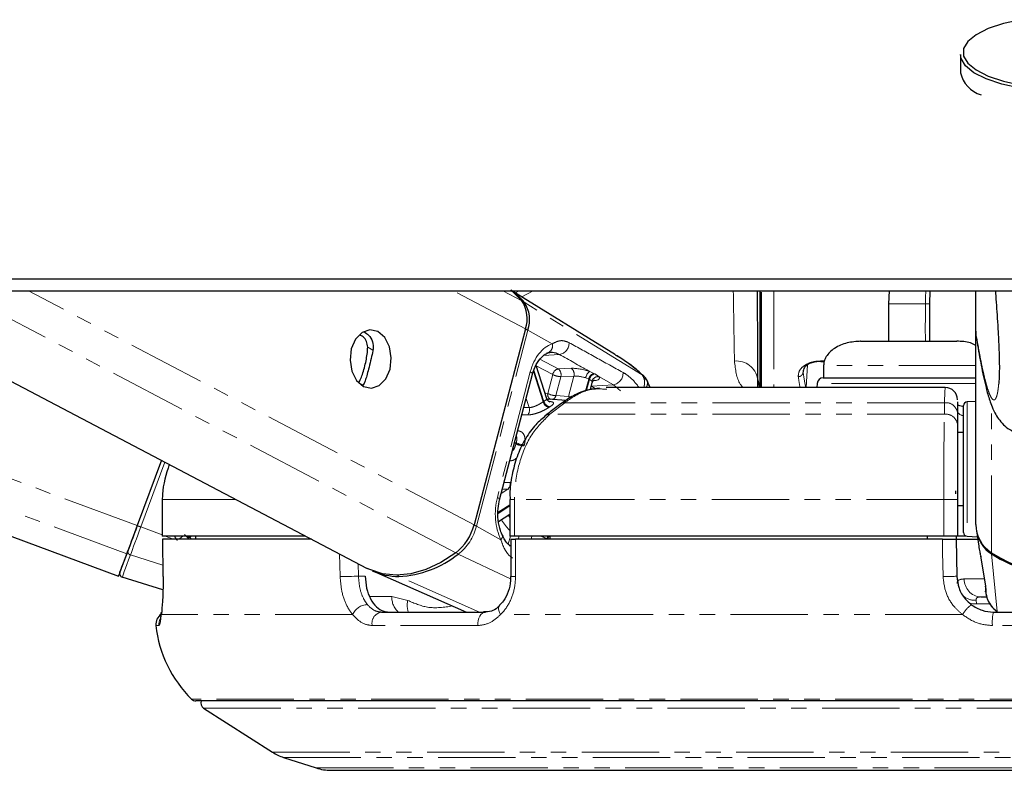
# Paper-space layout 'Wall Base Bracket' of a CAD drawing. Header units: millimetres. Extents: x 245 to 9339, y 492 to 8064.
# Tile 52 of 57: x 7253 to 7333, y 2799 to 2861. Entities that reach past the tile are written whole.
import ezdxf

# ---------------------------------------------------------------- set-up
doc = ezdxf.new("R2010")
doc.units = ezdxf.units.MM
doc.linetypes.add('PHANTOM', pattern=[12.7, 6.35, -1.27, 1.27, -1.27, 1.27, -1.27])

psp = doc.layouts.new('Wall Base Bracket')

# ---------------------------------------------------------------- linework, layer by layer
at = {"color": 7, "linetype": 'Continuous', "lineweight": 25}
for p, q in [((7329.816, 2858.13), (7329.816, 2856.631)), ((7197.425, 2838.729), (7260.658, 2815.291)), ((7237.684, 2838.729), (7281.092, 2815.923)), ((7301.469, 2833.477), (7292.974, 2838.729)), ((7313.316, 2838.71), (7313.316, 2830.78)), ((7313.466, 2830.78), (7313.466, 2838.609)), ((7323.939, 2838.729), (7323.902, 2837.657)), ((7327.301, 2837.657), (7327.323, 2838.729)), ((7331.066, 2835.409), (7331.066, 2838.729)), ((7323.902, 2837.657), (7323.902, 2834.581)), ((7327.301, 2834.581), (7327.301, 2837.657)), ((7294.085, 2835.598), (7289.865, 2819.499)), ((7331.066, 2835.409), (7331.066, 2835.406)), ((7331.066, 2819.519), (7331.066, 2835.406)), ((7318.342, 2832.908), (7318.613, 2832.908)), ((7295.833, 2829.857), (7294.948, 2832.584)), ((7318.566, 2832.581), (7318.566, 2831.581)), ((7291.956, 2821.563), (7294.66, 2831.874)), ((7299.414, 2830.615), (7299.564, 2831.185)), ((7313.145, 2831.492), (7313.309, 2830.78)), ((7313.145, 2831.492), (7313.148, 2830.78)), ((7318.54, 2831.581), (7325.566, 2831.581)), ((7325.566, 2831.581), (7331.082, 2831.581)), ((7280.841, 2831.104), (7280.735, 2830.976)), ((7328.548, 2830.78), (7300.719, 2830.78)), ((7318.041, 2831.107), (7318.024, 2830.78)), ((7297.414, 2829.712), (7295.965, 2829.818)), ((7329.566, 2829.593), (7329.566, 2828.654)), ((7331.066, 2829.634), (7330.35, 2829.596)), ((7330.066, 2825.9), (7330.066, 2829.297)), ((7329.566, 2828.654), (7329.566, 2827.705)), ((7330.066, 2827.081), (7329.566, 2827.081)), ((7330.066, 2818.866), (7330.066, 2825.9)), ((7264.182, 2824.807), (7262.192, 2819.437)), ((7264.182, 2824.807), (7262.192, 2819.437)), ((7329.392, 2822.285), (7329.396, 2822.039)), ((7264.244, 2821.581), (7264.244, 2818.581)), ((7264.244, 2821.581), (7264.254, 2821.581)), ((7292.791, 2821.581), (7292.791, 2818.581)), ((7329.566, 2821.581), (7329.566, 2818.581)), ((7329.566, 2821.081), (7330.066, 2821.081)), ((7291.865, 2819.786), (7292.791, 2820.386)), ((7264.254, 2818.581), (7264.244, 2818.581)), ((7276.013, 2818.581), (7264.254, 2818.581)), ((7264.262, 2818.331), (7264.308, 2815.246)), ((7276.508, 2818.331), (7264.268, 2818.331)), ((7264.274, 2818.331), (7264.268, 2818.331)), ((7266.984, 2818.581), (7266.988, 2818.331)), ((7293.186, 2818.581), (7292.791, 2818.581)), ((7292.877, 2818.331), (7292.872, 2815.263)), ((7328.431, 2818.581), (7293.186, 2818.581)), ((7328.324, 2818.331), (7293.271, 2818.331)), ((7296.081, 2818.581), (7296.084, 2818.331)), ((7327.066, 2818.581), (7327.066, 2818.331)), ((7329.566, 2818.581), (7328.431, 2818.581)), ((7329.457, 2818.581), (7329.461, 2818.331)), ((7329.461, 2818.331), (7329.514, 2815.279)), ((7329.461, 2818.331), (7331.216, 2818.331)), ((7330.271, 2818.581), (7329.566, 2818.581)), ((7330.35, 2818.566), (7331.187, 2818.523)), ((7331.112, 2819.015), (7331.305, 2817.747)), ((7331.464, 2816.916), (7331.564, 2816.308)), ((7331.564, 2816.308), (7331.869, 2814.454)), ((7264.305, 2814.152), (7260.96, 2815.197)), ((7264.315, 2815.244), (7264.306, 2815.246)), ((7281.609, 2815.683), (7289.241, 2812.331)), ((7292.87, 2815.263), (7292.871, 2815.264)), ((7331.47, 2813.581), (7331.969, 2813.581)), ((7282.249, 2812.331), (7290.808, 2812.331)), ((7332.514, 2812.331), (7344.618, 2812.331)), ((7338.566, 2805.031), (7267.012, 2805.031)), ((7267.644, 2804.442), (7273.298, 2800.827)), ((7274.217, 2800.392), (7276.879, 2799.527)), ((7278.116, 2799.331), (7338.566, 2799.331))]:
    psp.add_line(p, q, dxfattribs=at)
at = {"color": 8, "linetype": 'PHANTOM', "lineweight": 18}
for p, q in [((7261.336, 2817.127), (7203.057, 2838.729)), ((7262.192, 2819.437), (7210.145, 2838.729)), ((7288.35, 2817.19), (7247.354, 2838.729)), ((7289.865, 2819.499), (7253.263, 2838.729)), ((7294.085, 2835.598), (7288.127, 2838.729)), ((7293.781, 2837.905), (7292.214, 2838.729)), ((7293.258, 2838.553), (7293.564, 2838.729)), ((7294.704, 2838.729), (7293.778, 2838.232)), ((7314.466, 2838.638), (7314.466, 2830.78)), ((7303.672, 2831.815), (7293.981, 2837.782)), ((7323.901, 2837.657), (7326.927, 2837.657)), ((7326.927, 2837.657), (7327.301, 2837.657)), ((7290.062, 2819.389), (7294.283, 2835.488)), ((7296.282, 2834.376), (7294.283, 2835.488)), ((7281.557, 2833.855), (7281.124, 2834.083)), ((7296.776, 2832.312), (7295.27, 2833.103)), ((7296.874, 2833.494), (7295.56, 2833.403)), ((7318.342, 2832.96), (7318.624, 2832.96)), ((7318.342, 2832.908), (7318.342, 2832.96)), ((7294.479, 2832.063), (7291.775, 2821.752)), ((7295.533, 2829.607), (7294.728, 2832.087)), ((7294.764, 2832.197), (7295.592, 2829.645)), ((7294.956, 2832.558), (7296.318, 2831.843)), ((7297.85, 2832.357), (7296.776, 2832.312)), ((7299.701, 2831.937), (7299.354, 2832.098)), ((7317.142, 2830.78), (7317.237, 2832.64)), ((7296.318, 2831.843), (7295.91, 2830.286)), ((7296.576, 2830.112), (7296.984, 2831.67)), ((7296.984, 2831.67), (7298.058, 2831.715)), ((7298.058, 2831.715), (7297.617, 2830.033)), ((7299.019, 2830.495), (7299.275, 2831.472)), ((7299.031, 2831.57), (7299.275, 2831.472)), ((7299.336, 2831.44), (7299.096, 2830.525)), ((7299.654, 2831.34), (7299.765, 2831.351)), ((7300.103, 2831.677), (7301.301, 2831.002)), ((7303.657, 2831.828), (7303.672, 2831.815)), ((7280.735, 2830.976), (7280.397, 2831.153)), ((7299.482, 2830.875), (7299.505, 2830.878)), ((7299.505, 2830.878), (7299.486, 2830.888)), ((7301.301, 2831.002), (7299.505, 2830.878)), ((7301.301, 2831.002), (7301.876, 2830.515)), ((7325.566, 2831.107), (7318.041, 2831.107)), ((7331.082, 2831.107), (7325.566, 2831.107)), ((7294.139, 2829.889), (7294.382, 2829.14)), ((7297.617, 2830.033), (7296.576, 2830.112)), ((7330.35, 2829.596), (7330.35, 2826.004)), ((7294.382, 2829.14), (7293.945, 2829.149)), ((7297.303, 2829.529), (7296.078, 2828.58)), ((7328.495, 2829.529), (7297.303, 2829.529)), ((7328.497, 2828.58), (7328.495, 2829.529)), ((7332.351, 2817.212), (7332.351, 2829.32)), ((7328.497, 2828.58), (7296.078, 2828.58)), ((7293.3, 2826.152), (7293.176, 2826.217)), ((7293.199, 2826.303), (7293.322, 2826.238)), ((7330.35, 2826.004), (7330.35, 2818.566)), ((7262.488, 2819.327), (7264.464, 2824.659)), ((7292.619, 2822.416), (7292.09, 2822.073)), ((7292.184, 2822.433), (7292.619, 2822.416)), ((7292.818, 2822.966), (7292.329, 2822.983)), ((7270.322, 2821.581), (7264.254, 2821.581)), ((7264.254, 2821.581), (7264.254, 2818.581)), ((7292.791, 2821.581), (7293.186, 2821.581)), ((7328.431, 2821.581), (7293.186, 2821.581)), ((7293.186, 2821.581), (7293.186, 2818.581)), ((7329.566, 2821.581), (7328.431, 2821.581)), ((7328.431, 2818.581), (7328.431, 2821.581)), ((7291.834, 2820.528), (7292.791, 2821.148)), ((7292.791, 2821.047), (7291.835, 2820.427)), ((7264.244, 2818.676), (7262.488, 2819.327)), ((7292.061, 2818.277), (7290.062, 2819.389)), ((7265.175, 2818.331), (7264.5, 2818.581)), ((7266.47, 2818.331), (7266.086, 2818.704)), ((7266.308, 2818.581), (7266.375, 2818.491)), ((7292.841, 2818.581), (7292.668, 2817.92)), ((7293.487, 2818.331), (7293.553, 2818.581)), ((7294.615, 2818.581), (7294.549, 2818.331)), ((7295.83, 2818.331), (7295.834, 2818.345)), ((7264.294, 2816.173), (7261.637, 2817.03)), ((7278.859, 2815.244), (7278.816, 2817.119)), ((7292.851, 2815.065), (7288.556, 2817.093)), ((7332.821, 2812.38), (7332.361, 2817.114)), ((7280.339, 2816.319), (7280.363, 2815.279)), ((7280.363, 2815.279), (7280.912, 2815.279)), ((7290.311, 2812.331), (7283.69, 2815.262)), ((7330.12, 2815.055), (7331.748, 2815.055)), ((7281.293, 2813.605), (7283.104, 2813.605)), ((7283.104, 2813.605), (7284.419, 2813.287)), ((7331.097, 2813.302), (7331.132, 2813.006)), ((7332.211, 2813.006), (7331.132, 2813.006)), ((7279.885, 2812.131), (7264.168, 2812.131)), ((7329.976, 2812.131), (7292.032, 2812.131)), ((7263.983, 2811.223), (7263.731, 2811.223)), ((7290.165, 2811.223), (7281.491, 2811.223)), ((7344.699, 2811.223), (7332.432, 2811.223)), ((7338.566, 2805.175), (7266.662, 2805.175)), ((7267.644, 2804.442), (7338.566, 2804.442)), ((7273.298, 2800.827), (7338.566, 2800.827)), ((7274.217, 2800.392), (7338.566, 2800.392)), ((7276.879, 2799.527), (7338.566, 2799.527))]:
    psp.add_line(p, q, dxfattribs=at)
at = {"color": 7, "linetype": 'Continuous', "lineweight": 25, "flags": 128}
for points in [[(7334.8, 2861.001), (7333.332, 2860.681), (7332.078, 2860.264), (7331.09, 2859.768), (7330.408, 2859.212), (7330.06, 2858.62), (7330.06, 2858.015), (7330.408, 2857.423), (7331.09, 2856.867), (7332.078, 2856.371), (7333.332, 2855.954), (7334.8, 2855.634)], [(7347.258, 2858.48), (7347.316, 2858.13), (7347.137, 2857.514), (7346.607, 2856.924), (7345.747, 2856.383), (7344.594, 2855.913), (7343.194, 2855.534), (7341.605, 2855.262), (7339.891, 2855.107), (7338.122, 2855.075), (7336.372, 2855.169), (7334.712, 2855.384), (7333.21, 2855.711), (7331.927, 2856.138), (7330.915, 2856.646), (7330.217, 2857.214), (7329.861, 2857.821), (7329.816, 2858.13)], [(7251.768, 2839.706), (7255.648, 2839.706), (7259.527, 2839.706), (7267.286, 2839.706), (7271.165, 2839.706), (7278.924, 2839.706), (7282.803, 2839.706), (7290.562, 2839.706), (7294.442, 2839.706), (7302.2, 2839.706), (7306.08, 2839.706), (7309.959, 2839.706), (7317.718, 2839.706), (7321.597, 2839.706), (7328.686, 2839.706), (7335.775, 2839.706)], [(7249.257, 2838.729), (7257.015, 2838.729), (7260.895, 2838.729), (7268.654, 2838.729), (7272.533, 2838.729), (7276.412, 2838.729), (7284.171, 2838.729), (7288.05, 2838.729), (7295.809, 2838.729), (7299.689, 2838.729), (7307.447, 2838.729), (7311.327, 2838.729), (7319.085, 2838.729), (7322.965, 2838.729), (7326.844, 2838.729), (7332.705, 2838.729), (7338.566, 2838.729)], [(7292.858, 2838.783), (7292.981, 2838.69), (7293.781, 2837.905)], [(7281.956, 2835.372), (7281.303, 2835.52), (7280.658, 2835.304), (7280.122, 2834.755), (7279.775, 2833.958), (7279.671, 2833.034), (7279.824, 2832.122), (7280.213, 2831.364), (7280.777, 2830.872), (7281.431, 2830.724), (7282.075, 2830.94), (7282.611, 2831.489), (7282.958, 2832.286), (7283.062, 2833.211), (7282.909, 2834.122), (7282.52, 2834.881), (7281.956, 2835.372)], [(7295.879, 2829.823), (7295.906, 2829.821), (7295.965, 2829.818)], [(7262.192, 2819.437), (7262.067, 2819.099), (7261.943, 2818.767), (7261.824, 2818.443), (7261.709, 2818.134), (7261.602, 2817.844), (7261.503, 2817.577), (7261.414, 2817.337), (7261.336, 2817.127)], [(7262.192, 2819.437), (7262.08, 2819.135), (7261.97, 2818.837), (7261.862, 2818.548), (7261.76, 2818.271), (7261.664, 2818.012), (7261.576, 2817.773), (7261.496, 2817.558), (7261.426, 2817.37)], [(7266.519, 2818.45), (7266.623, 2818.354), (7266.649, 2818.331)], [(7292.909, 2817.723), (7292.878, 2817.738), (7292.752, 2817.769)], [(7261.336, 2817.127), (7261.045, 2816.339), (7260.832, 2815.763), (7260.702, 2815.41), (7260.658, 2815.291), (7260.702, 2815.406), (7260.727, 2815.473)], [(7260.768, 2815.587), (7260.779, 2815.617), (7260.811, 2815.703), (7260.863, 2815.846), (7260.937, 2816.045), (7261.03, 2816.299), (7261.144, 2816.605), (7261.276, 2816.963), (7261.426, 2817.37)], [(7288.35, 2817.19), (7287.138, 2816.403), (7285.902, 2815.827), (7284.673, 2815.476), (7283.477, 2815.357), (7282.343, 2815.473), (7281.297, 2815.822), (7281.092, 2815.923)], [(7331.9, 2814.288), (7331.85, 2814.459), (7331.848, 2814.474)], [(7264.168, 2812.131), (7264.172, 2812.295), (7264.175, 2812.309)]]:
    psp.add_lwpolyline(points, dxfattribs=at)
at = {"color": 8, "linetype": 'PHANTOM', "lineweight": 18, "flags": 128}
for points in [[(7294.479, 2832.063), (7294.56, 2832.013), (7294.618, 2831.964), (7294.652, 2831.92), (7294.661, 2831.88), (7294.66, 2831.874)], [(7299.275, 2831.472), (7299.322, 2831.448), (7299.336, 2831.44)], [(7299.76, 2831.906), (7299.746, 2831.913), (7299.701, 2831.937)], [(7299.782, 2830.718), (7299.731, 2830.749), (7299.505, 2830.878)], [(7295.91, 2830.286), (7295.747, 2830.307), (7295.685, 2830.313)], [(7291.775, 2821.752), (7291.856, 2821.702), (7291.915, 2821.653), (7291.949, 2821.609), (7291.958, 2821.569), (7291.956, 2821.561)], [(7261.637, 2817.03), (7261.714, 2817.239), (7261.803, 2817.478), (7261.901, 2817.743), (7262.008, 2818.032), (7262.122, 2818.339), (7262.241, 2818.661), (7262.363, 2818.992), (7262.488, 2819.327)], [(7264.268, 2818.331), (7264.299, 2816.332), (7264.315, 2815.244)], [(7266.422, 2818.581), (7266.443, 2818.544), (7266.519, 2818.45)], [(7292.061, 2818.277), (7292.132, 2818.365), (7292.179, 2818.45), (7292.203, 2818.531), (7292.201, 2818.602), (7292.189, 2818.637)], [(7293.271, 2818.331), (7293.268, 2816.332), (7293.266, 2815.244)], [(7328.378, 2815.244), (7328.343, 2817.243), (7328.324, 2818.331)], [(7261.637, 2817.03), (7261.482, 2816.611), (7261.346, 2816.243), (7261.23, 2815.928), (7261.133, 2815.668), (7261.058, 2815.463), (7261.004, 2815.316), (7260.971, 2815.227), (7260.96, 2815.197)], [(7278.859, 2815.244), (7279.005, 2815.248), (7279.181, 2815.252), (7279.378, 2815.257), (7279.588, 2815.261), (7279.8, 2815.266), (7280.007, 2815.271), (7280.197, 2815.275), (7280.363, 2815.279)], [(7292.032, 2812.131), (7291.947, 2812.295), (7291.891, 2812.453), (7291.868, 2812.598), (7291.879, 2812.723), (7291.922, 2812.825), (7291.964, 2812.873)], [(7330.56, 2813.066), (7330.828, 2813.014), (7331.132, 2813.006)], [(7290.165, 2811.223), (7290.164, 2811.433), (7290.192, 2811.638), (7290.247, 2811.829), (7290.326, 2811.999), (7290.427, 2812.139), (7290.544, 2812.244), (7290.673, 2812.309), (7290.808, 2812.331)]]:
    psp.add_lwpolyline(points, dxfattribs=at)
at = {"color": 7, "linetype": 'Continuous', "lineweight": 25}
for centre, radius, start, end in [((7332.16, 2857.133), 2.397, 192.0799, 253.8819), ((7290.076, 2834.596), 5.039, 39.21645, 55.96324), ((7291.601, 2836.444), 2.625, 341.19924, 33.82124), ((7291.812, 2836.33), 2.61, 341.19924, 33.82124), ((7318.54, 2831.081), 0.5, 90, 177), ((7328.566, 2829.78), 1, 359.95952, 90.24278), ((7330.366, 2829.297), 0.3, 93, 180), ((7297.247, 2829.084), 0.449, 82.7552, 126.42467), ((7285.715, 2820.569), 4.285, 307.9487, 345.53626), ((7333.832, 2819.549), 2.766, 180.60807, 237.645), ((7330.366, 2818.866), 0.3, 180, 267), ((7333.847, 2819.451), 2.769, 189.05882, 237.55258), ((7283.324, 2823.617), 8.363, 272.5074, 308.72706), ((7338.566, 2826.839), 11.459, 237.15768, 302.84232), ((7338.538, 2826.654), 11.365, 237.07683, 270.13927), ((7261.05, 2815.483), 0.3, 159.66242, 252.66246), ((7283.633, 2820.328), 5.066, 245.12141, 270.64585), ((7264.725, 2811.331), 1, 124.02272, 186.2162), ((7273.672, 2812.306), 10, 186.2162, 225.48834), ((7267.012, 2805.531), 0.5, 225.48834, 270), ((7267.913, 2804.863), 0.5, 160.36024, 237.40392), ((7275.453, 2804.196), 4, 237.40392, 252), ((7278.116, 2803.331), 4, 252, 270)]:
    psp.add_arc(centre, radius, start, end, dxfattribs=at)
at = {"color": 8, "linetype": 'PHANTOM', "lineweight": 18}
for centre, radius, start, end in [((7293.874, 2837.596), 0.215, 60.08643, 95.36932), ((7293.853, 2834.657), 0.936, 62.62772, 76.13642), ((7296.693, 2834.451), 0.974, 280.72932, 0.75277), ((7295.702, 2834.2), 0.606, 283.75013, 16.8962), ((7311.402, 2831.198), 1.767, 9.55106, 95.1129), ((7296.906, 2831.727), 0.599, 102.53265, 168.78889), ((7296.4, 2831.835), 0.607, 344.21205, 51.74917), ((7297.474, 2831.88), 0.607, 344.21205, 51.74917), ((7299.825, 2831.447), 0.803, 125.86587, 171.18545), ((7301.119, 2831.96), 0.975, 280.7326, 3.43363), ((7316.489, 2832.064), 0.394, 269.20543, 359.57897), ((7297.076, 2833.387), 1.72, 243.85411, 266.94203), ((7299.881, 2831.346), 0.618, 106.92463, 168.24085), ((7299.942, 2831.314), 0.619, 107.12217, 168.21871), ((7300.051, 2831.143), 0.536, 84.38322, 164.43878), ((7297.676, 2826.366), 3.886, 122.43058, 123.46786), ((7296.146, 2829.778), 0.636, 195.61093, 258.40103), ((7296.2, 2829.806), 0.629, 194.80091, 258.24623), ((7296.344, 2830.197), 0.443, 168.4673, 242.11259), ((7296.667, 2831.83), 1.72, 243.85411, 266.94203), ((7296.15, 2830.203), 0.436, 289.83982, 347.95386), ((7293.735, 2828.942), 0.677, 323.54005, 17.0552), ((7297.986, 2826.178), 3.569, 122.43058, 123.46786), ((7328.614, 2828.582), 0.954, 4.32798, 97.15708), ((7296.022, 2828.136), 0.447, 82.85502, 127.14444), ((7328.614, 2827.634), 0.954, 4.324, 97.07095), ((7300.928, 2824.198), 7.874, 164.98517, 165.63293), ((7294.058, 2827.734), 1.754, 244.38734, 267.01388), ((7294.08, 2827.745), 1.687, 243.322, 266.86985), ((7300.972, 2824.188), 7.232, 164.98517, 165.63293), ((7292.226, 2822.869), 0.6, 310.94082, 9.2825), ((7296.749, 2822.789), 5.46, 211.52431, 223.53716), ((7297.443, 2823.208), 5.587, 211.28689, 213.61608), ((7237.513, 2752.183), 71.639, 69.59711, 69.8495), ((7285.936, 2820.453), 4.262, 307.9487, 345.53626), ((7289.632, 2818.557), 0.936, 62.62811, 76.14351), ((7259.315, 2826.743), 10.521, 306.91515, 309.12575), ((7226.366, 2857.575), 56.063, 315.74202, 315.92952), ((7296.553, 2818.149), 0.745, 144.52328, 164.77044), ((7296.612, 2818.126), 0.741, 142.12819, 163.93708), ((7261.699, 2817.303), 0.28, 166.21691, 257.31804), ((7288.787, 2817.527), 0.492, 217.72924, 242.01628), ((7332.572, 2817.106), 0.212, 155.49105, 177.58431), ((7283.789, 2815.467), 0.227, 208.61626, 244.18381), ((7293.176, 2817.485), 2.243, 262.17546, 272.3081), ((7328.349, 2834.701), 19.457, 270.087, 273.43361), ((7331.547, 2815.007), 1.428, 178.08926, 266.9147), ((7284.746, 2813.542), 1.643, 177.80917, 227.47573), ((7331.016, 2814.867), 1.567, 232.87461, 272.96932), ((7281.155, 2811.548), 1.398, 92.39622, 155.32649), ((7285.844, 2812.89), 1.48, 164.4229, 202.16701), ((7332.928, 2810.242), 3.505, 129.5415, 147.37236), ((7264.98, 2811.331), 1.003, 154.39648, 186.19931), ((7282.406, 2811.41), 0.934, 99.68255, 191.56377), ((7335.986, 2811.519), 3.566, 166.83109, 184.75961)]:
    psp.add_arc(centre, radius, start, end, dxfattribs=at)
for centre, major_axis, ratio, start_param, end_param in [((7296.789, 2830.777), (0.083, 3.691), 0.672177, 0.239349, 1.230015), ((7298.724, 2831.866), (1.368, -0.304), 0.28356, 1.155906, 2.325599), ((7315.816, 2857.368), (-1.651, 27.6), 0.040218, 2.728643, 2.867539), ((7298.62, 2831.398), (0.884, -0.176), 0.303544, 1.14855, 2.318243), ((7298.681, 2831.366), (0.884, -0.176), 0.303544, 6.26512, 6.615529), ((7298.785, 2831.834), (1.368, -0.304), 0.28356, 5.571912, 6.622885), ((7315.417, 2857.344), (-1.651, 28), 0.039648, 2.728711, 2.817611), ((7294.086, 2820.466), (0.083, 3.691), 0.672177, 1.230015, 2.220681), ((7268.452, 2820.409), (-2.207, 2.959), 0.999936, 1.447955, 1.565569)]:
    psp.add_ellipse(centre, major_axis=major_axis, ratio=ratio, start_param=start_param, end_param=end_param, dxfattribs=at)
for points, knots in [([(7311.244, 2832.959), (7311.235, 2833.524), (7311.216, 2834.666), (7311.184, 2836.579), (7311.161, 2838.039), (7311.15, 2838.729)], [0, 0, 0, 0, 0.340073, 0.687935, 1, 1, 1, 1]), ([(7326.986, 2838.729), (7326.981, 2838.698), (7326.932, 2838.406), (7326.93, 2838.011), (7326.927, 2837.657)], [0, 0, 0, 0, 0.10633, 1, 1, 1, 1]), ([(7326.927, 2837.657), (7326.924, 2836.872), (7326.92, 2835.846), (7326.923, 2834.821), (7326.924, 2834.581)], [0, 0, 0, 0, 0.766318, 1, 1, 1, 1]), ([(7332.951, 2831.099), (7332.938, 2830.969), (7332.914, 2830.714), (7332.872, 2830.443), (7332.825, 2830.208), (7332.771, 2830.023), (7332.712, 2829.885), (7332.65, 2829.799), (7332.568, 2829.747), (7332.465, 2829.778), (7332.323, 2829.956), (7332.161, 2830.305), (7331.998, 2830.796), (7331.851, 2831.329), (7331.722, 2831.861), (7331.593, 2832.451), (7331.44, 2833.214), (7331.264, 2834.174), (7331.132, 2834.997), (7331.066, 2835.409)], [0, 0, 0, 0, 0.027349, 0.054012, 0.080846, 0.114754, 0.14879, 0.183108, 0.217489, 0.283372, 0.349483, 0.442536, 0.53588, 0.601459, 0.667102, 0.732919, 0.798785, 0.899314, 1, 1, 1, 1]), ([(7297.667, 2834.464), (7297.47, 2834.543), (7297.209, 2834.647), (7296.758, 2834.614), (7296.488, 2834.479), (7296.282, 2834.376)], [0, 0, 0, 0, 0.417867, 0.554004, 1, 1, 1, 1]), ([(7302.092, 2832.019), (7301.345, 2832.43), (7299.871, 2833.243), (7298.395, 2834.06), (7297.667, 2834.464)], [0, 0, 0, 0, 0.506743, 1, 1, 1, 1]), ([(7296.874, 2833.494), (7297.669, 2833.047), (7298.496, 2832.582), (7299.322, 2832.117), (7299.354, 2832.098)], [0, 0, 0, 0, 0.961066, 1, 1, 1, 1]), ([(7303.672, 2831.815), (7303.138, 2832.286), (7302.445, 2832.897), (7301.638, 2833.347), (7301.453, 2833.45)], [0, 0, 0, 0, 0.770189, 1, 1, 1, 1]), ([(7311.94, 2830.78), (7311.866, 2830.872), (7311.42, 2831.423), (7311.324, 2832.261), (7311.244, 2832.959)], [0, 0, 0, 0, 0.166662, 1, 1, 1, 1]), ([(7316.483, 2831.671), (7316.494, 2831.852), (7316.511, 2832.151), (7316.904, 2832.553), (7317.362, 2832.797), (7317.853, 2832.936), (7318.187, 2832.952), (7318.342, 2832.96)], [0, 0, 0, 0, 0.343371, 0.565902, 0.738595, 0.878696, 1, 1, 1, 1]), ([(7303.42, 2830.78), (7303.158, 2831.109), (7302.743, 2831.629), (7302.268, 2831.914), (7302.092, 2832.019)], [0, 0, 0, 0, 0.630961, 1, 1, 1, 1]), ([(7331.082, 2832.581), (7330.611, 2832.581), (7329.553, 2832.581), (7327.085, 2832.581), (7324.306, 2832.581), (7321.681, 2832.581), (7319.704, 2832.581), (7318.621, 2832.581), (7318.678, 2832.581), (7318.699, 2832.581)], [0, 0, 0, 0, 0.12608, 0.283567, 0.441054, 0.598541, 0.756027, 0.913514, 1, 1, 1, 1]), ([(7299.336, 2831.44), (7299.397, 2831.403), (7299.481, 2831.352), (7299.522, 2831.301), (7299.534, 2831.287)], [0, 0, 0, 0, 0.718824, 1, 1, 1, 1]), ([(7300.103, 2831.677), (7300.078, 2831.697), (7299.987, 2831.773), (7299.856, 2831.85), (7299.76, 2831.906)], [0, 0, 0, 0, 0.27439, 1, 1, 1, 1]), ([(7303.672, 2831.815), (7303.727, 2831.722), (7303.841, 2831.529), (7303.884, 2831.168), (7303.834, 2830.901), (7303.811, 2830.78)], [0, 0, 0, 0, 0.337549, 0.698431, 1, 1, 1, 1]), ([(7304.04, 2831.334), (7304.061, 2831.316), (7304.136, 2831.252), (7304.094, 2831.05), (7304.063, 2830.883), (7303.995, 2830.783), (7303.993, 2830.78)], [0, 0, 0, 0, 0.169801, 0.594733, 0.986519, 1, 1, 1, 1]), ([(7300.752, 2830.637), (7300.304, 2830.665), (7299.388, 2830.722), (7298.228, 2830.187), (7297.557, 2829.709), (7297.303, 2829.529)], [0, 0, 0, 0, 0.372876, 0.763118, 1, 1, 1, 1]), ([(7328.495, 2829.529), (7328.51, 2830.001), (7328.531, 2830.703), (7328.557, 2830.74), (7328.566, 2830.752)], [0, 0, 0, 0, 0.672669, 1, 1, 1, 1]), ([(7295.533, 2829.607), (7295.463, 2829.562), (7295.322, 2829.47), (7295.054, 2829.322), (7294.775, 2829.2), (7294.543, 2829.141), (7294.423, 2829.14), (7294.382, 2829.14)], [0, 0, 0, 0, 0.219859, 0.440343, 0.66314, 0.88549, 1, 1, 1, 1]), ([(7295.83, 2829.856), (7295.828, 2829.839), (7295.824, 2829.804), (7295.721, 2829.728), (7295.626, 2829.667), (7295.592, 2829.645)], [0, 0, 0, 0, 0.37243, 0.778879, 1, 1, 1, 1]), ([(7296.072, 2829.19), (7296.12, 2829.222), (7296.256, 2829.312), (7296.386, 2829.437), (7296.397, 2829.541), (7296.271, 2829.611), (7296.081, 2829.634), (7295.986, 2829.645)], [0, 0, 0, 0, 0.116734, 0.333017, 0.551924, 0.773865, 1, 1, 1, 1]), ([(7297.866, 2830.009), (7297.823, 2830.013), (7297.729, 2830.021), (7297.656, 2830.029), (7297.617, 2830.033)], [0, 0, 0, 0, 0.467665, 1, 1, 1, 1]), ([(7294.28, 2828.539), (7294.342, 2828.54), (7294.526, 2828.544), (7294.877, 2828.617), (7295.302, 2828.77), (7295.709, 2828.964), (7295.915, 2829.092), (7296.018, 2829.155)], [0, 0, 0, 0, 0.119584, 0.349288, 0.573021, 0.788436, 1, 1, 1, 1]), ([(7330.066, 2828.445), (7330.012, 2828.463), (7329.611, 2828.598), (7329.586, 2828.745), (7329.566, 2828.873)], [0, 0, 0, 0, 0.13356, 1, 1, 1, 1]), ([(7296.078, 2828.58), (7295.557, 2828.068), (7294.514, 2827.044), (7293.515, 2824.678), (7293.2, 2822.759), (7293.187, 2821.723), (7293.186, 2821.581)], [0, 0, 0, 0, 0.317078, 0.634488, 0.949899, 1, 1, 1, 1]), ([(7293.788, 2828.55), (7293.846, 2828.549), (7294.009, 2828.545), (7294.173, 2828.542), (7294.28, 2828.539)], [0, 0, 0, 0, 0.349685, 1, 1, 1, 1]), ([(7328.431, 2821.581), (7328.432, 2822.475), (7328.434, 2824.261), (7328.456, 2826.636), (7328.479, 2827.971), (7328.494, 2828.498), (7328.497, 2828.58)], [0, 0, 0, 0, 0.31366, 0.627146, 0.941618, 1, 1, 1, 1]), ([(7293.988, 2826.061), (7294.005, 2826.135), (7294.053, 2826.345), (7294.051, 2826.668), (7293.944, 2826.966), (7293.736, 2827.173), (7293.528, 2827.214), (7293.423, 2827.234)], [0, 0, 0, 0, 0.116734, 0.333017, 0.551924, 0.773865, 1, 1, 1, 1]), ([(7293.331, 2826.805), (7293.348, 2826.755), (7293.386, 2826.641), (7293.369, 2826.435), (7293.335, 2826.289), (7293.322, 2826.238)], [0, 0, 0, 0, 0.332866, 0.764938, 1, 1, 1, 1]), ([(7293.3, 2826.152), (7293.27, 2826.057), (7293.211, 2825.868), (7293.103, 2825.651), (7293.021, 2825.565), (7293, 2825.544)], [0, 0, 0, 0, 0.428018, 0.857252, 1, 1, 1, 1]), ([(7292.771, 2824.746), (7292.831, 2824.753), (7293.008, 2824.774), (7293.225, 2824.862), (7293.356, 2824.994), (7293.387, 2825.025)], [0, 0, 0, 0, 0.2843739, 0.8306147, 1, 1, 1, 1]), ([(7266.375, 2818.491), (7266.408, 2818.482), (7266.455, 2818.467), (7266.504, 2818.454), (7266.519, 2818.45)], [0, 0, 0, 0, 0.698757, 1, 1, 1, 1]), ([(7292.061, 2818.277), (7292.124, 2818.095), (7292.254, 2817.723), (7292.478, 2817.297), (7292.734, 2816.97), (7292.929, 2816.839), (7293.028, 2816.772)], [0, 0, 0, 0, 0.277664, 0.566249, 0.779646, 1, 1, 1, 1]), ([(7295.348, 2818.581), (7295.385, 2818.566), (7295.517, 2818.512), (7295.686, 2818.424), (7295.795, 2818.365), (7295.834, 2818.345)], [0, 0, 0, 0, 0.204213, 0.719608, 1, 1, 1, 1]), ([(7331.493, 2816.791), (7331.558, 2816.381), (7331.692, 2815.549), (7331.83, 2814.712), (7331.9, 2814.288)], [0, 0, 0, 0, 0.493257, 1, 1, 1, 1]), ([(7279.885, 2812.131), (7279.735, 2812.337), (7279.372, 2812.834), (7278.973, 2813.908), (7278.897, 2814.799), (7278.859, 2815.244)], [0, 0, 0, 0, 0.260354, 0.63069, 1, 1, 1, 1]), ([(7280.363, 2815.279), (7280.391, 2814.945), (7280.447, 2814.278), (7280.731, 2813.472), (7280.99, 2813.098), (7281.097, 2812.944)], [0, 0, 0, 0, 0.370015, 0.740315, 1, 1, 1, 1]), ([(7293.266, 2815.244), (7293.253, 2814.978), (7293.217, 2814.264), (7292.852, 2813.163), (7292.356, 2812.449), (7292.054, 2812.153), (7292.032, 2812.131)], [0, 0, 0, 0, 0.220493, 0.593656, 0.970348, 1, 1, 1, 1]), ([(7329.976, 2812.131), (7329.74, 2812.337), (7329.167, 2812.834), (7328.537, 2813.908), (7328.431, 2814.799), (7328.378, 2815.244)], [0, 0, 0, 0, 0.2603539, 0.6306901, 1, 1, 1, 1]), ([(7329.525, 2814.671), (7329.54, 2814.768), (7329.576, 2815), (7329.919, 2815.035), (7330.12, 2815.055)], [0, 0, 0, 0, 0.416459, 1, 1, 1, 1]), ([(7331.9, 2814.288), (7331.91, 2814.205), (7331.932, 2814.036), (7331.908, 2813.957), (7331.885, 2813.952), (7331.879, 2813.979), (7331.877, 2813.991)], [0, 0, 0, 0, 0.328294, 0.665956, 0.857534, 1, 1, 1, 1]), ([(7331.47, 2813.581), (7331.356, 2813.571), (7331.217, 2813.558), (7331.102, 2813.459), (7331.099, 2813.372), (7331.097, 2813.302)], [0, 0, 0, 0, 0.477795, 0.583752, 1, 1, 1, 1]), ([(7281.097, 2812.944), (7281.279, 2812.762), (7281.63, 2812.41), (7282.048, 2812.357), (7282.249, 2812.331)], [0, 0, 0, 0, 0.5194166, 1, 1, 1, 1]), ([(7284.419, 2813.287), (7284.952, 2813.058), (7286.157, 2812.54), (7287.404, 2812.728), (7288.1, 2812.832)], [0, 0, 0, 0, 0.4425144, 1, 1, 1, 1]), ([(7264.168, 2812.131), (7264.14, 2811.878), (7264.081, 2811.358), (7264.016, 2811.269), (7263.983, 2811.223)], [0, 0, 0, 0, 0.485349, 1, 1, 1, 1]), ([(7281.491, 2811.223), (7281.211, 2811.262), (7280.622, 2811.344), (7280.138, 2811.86), (7279.885, 2812.131)], [0, 0, 0, 0, 0.475859, 1, 1, 1, 1]), ([(7292.032, 2812.131), (7291.759, 2811.878), (7291.197, 2811.358), (7290.515, 2811.269), (7290.165, 2811.223)], [0, 0, 0, 0, 0.485349, 1, 1, 1, 1]), ([(7332.432, 2811.223), (7332.005, 2811.262), (7331.107, 2811.344), (7330.365, 2811.86), (7329.976, 2812.131)], [0, 0, 0, 0, 0.475859, 1, 1, 1, 1])]:
    psp.add_open_spline(points, degree=3, knots=knots, dxfattribs=at)
at = {"color": 7, "linetype": 'Continuous', "lineweight": 25}
for points, knots in [([(7313.113, 2838.729), (7313.114, 2838.65), (7313.118, 2837.577), (7313.126, 2835.792), (7313.137, 2833.417), (7313.142, 2832.138), (7313.145, 2831.492)], [0, 0, 0, 0, 0.027827, 0.380927, 0.68696, 1, 1, 1, 1]), ([(7332.67, 2838.729), (7332.676, 2838.659), (7332.706, 2838.279), (7332.761, 2837.535), (7332.832, 2836.48), (7332.892, 2835.471), (7332.94, 2834.528), (7332.969, 2833.83), (7332.987, 2833.257), (7332.996, 2832.883), (7333.001, 2832.555), (7333.001, 2832.302), (7332.998, 2832.049), (7332.992, 2831.806), (7332.977, 2831.452), (7332.962, 2831.245), (7332.951, 2831.099)], [0, 0, 0, 0, 0.032093, 0.175321, 0.320504, 0.466904, 0.561877, 0.658424, 0.702784, 0.748008, 0.777495, 0.807983, 0.833051, 0.870226, 0.908315, 1, 1, 1, 1]), ([(7280.818, 2835.353), (7280.953, 2835.272), (7281.258, 2835.091), (7281.546, 2834.562), (7281.599, 2834.085), (7281.555, 2833.837), (7281.548, 2833.798)], [0, 0, 0, 0, 0.273065, 0.612929, 0.939367, 1, 1, 1, 1]), ([(7331.066, 2835.406), (7331.066, 2835.25), (7331.066, 2835.092), (7331.108, 2834.941), (7331.108, 2834.94)], [0, 0, 0, 0, 0.988788, 1, 1, 1, 1]), ([(7281.124, 2834.083), (7281.103, 2834.248), (7281.063, 2834.578), (7280.799, 2834.945), (7280.557, 2835.055), (7280.458, 2835.1)], [0, 0, 0, 0, 0.3709343, 0.7413875, 1, 1, 1, 1]), ([(7321.628, 2834.581), (7321.25, 2834.555), (7320.492, 2834.503), (7319.618, 2834.131), (7319.066, 2833.698), (7318.775, 2833.338), (7318.598, 2832.959), (7318.576, 2832.704), (7318.566, 2832.581)], [0, 0, 0, 0, 0.275843, 0.553264, 0.680844, 0.797175, 0.902792, 1, 1, 1, 1]), ([(7331.082, 2834.245), (7330.932, 2834.317), (7330.442, 2834.552), (7329.887, 2834.569), (7329.503, 2834.581)], [0, 0, 0, 0, 0.306849, 1, 1, 1, 1]), ([(7331.101, 2834.938), (7331.151, 2834.63), (7331.315, 2833.613), (7331.612, 2832.042), (7331.956, 2830.521), (7332.273, 2829.48), (7332.57, 2828.789), (7332.886, 2828.244), (7333.296, 2827.761), (7333.751, 2827.352), (7334.175, 2827.163), (7334.351, 2827.085)], [0, 0, 0, 0, 0.0961139, 0.3176493, 0.5603334, 0.7212333, 0.8168386, 0.8782301, 0.9286152, 0.970338, 1, 1, 1, 1]), ([(7280.361, 2831.172), (7280.43, 2831.276), (7280.558, 2831.467), (7280.735, 2831.968), (7280.893, 2832.532), (7281.019, 2833.122), (7281.103, 2833.645), (7281.117, 2833.945), (7281.124, 2834.083)], [0, 0, 0, 0, 0.204636, 0.376335, 0.548834, 0.703363, 0.864285, 1, 1, 1, 1]), ([(7281.548, 2833.798), (7281.503, 2833.588), (7281.412, 2833.166), (7281.241, 2832.472), (7281.081, 2831.871), (7280.946, 2831.409), (7280.876, 2831.205), (7280.841, 2831.104)], [0, 0, 0, 0, 0.222076, 0.445772, 0.640142, 0.821651, 1, 1, 1, 1]), ([(7294.66, 2831.874), (7294.703, 2832.018), (7294.829, 2832.444), (7295.153, 2833.034), (7295.579, 2833.471), (7295.834, 2833.584), (7295.945, 2833.632)], [0, 0, 0, 0, 0.156405, 0.463074, 0.767294, 1, 1, 1, 1]), ([(7295.846, 2833.612), (7295.996, 2833.65), (7296.345, 2833.738), (7296.682, 2833.583), (7296.874, 2833.494)], [0, 0, 0, 0, 0.4297736, 1, 1, 1, 1]), ([(7303.661, 2831.833), (7303.498, 2831.986), (7302.861, 2832.584), (7302.121, 2833.054), (7301.57, 2833.404)], [0, 0, 0, 0, 0.256217, 1, 1, 1, 1]), ([(7318.342, 2832.93), (7318.219, 2832.924), (7317.952, 2832.913), (7317.562, 2832.814), (7317.203, 2832.646), (7316.899, 2832.374), (7316.889, 2832.18), (7316.882, 2832.061)], [0, 0, 0, 0, 0.112579, 0.245384, 0.414973, 0.641274, 1, 1, 1, 1]), ([(7299.575, 2831.181), (7299.583, 2831.218), (7299.603, 2831.307), (7299.688, 2831.384), (7299.732, 2831.403), (7299.723, 2831.4), (7299.722, 2831.4)], [0, 0, 0, 0, 0.265306, 0.638245, 0.961023, 1, 1, 1, 1]), ([(7304.067, 2831.352), (7304.067, 2831.352), (7304.067, 2831.352), (7304.067, 2831.352), (7304.009, 2831.45), (7303.925, 2831.566), (7303.825, 2831.699), (7303.761, 2831.777), (7303.714, 2831.823), (7303.682, 2831.853)], [0, 0, 0, 0, 0.000087, 0.000182, 0.000408, 0.533101, 0.653798, 0.773413, 1, 1, 1, 1]), ([(7304.314, 2830.78), (7304.236, 2830.973), (7304.122, 2831.26), (7303.979, 2831.523), (7303.932, 2831.608)], [0, 0, 0, 0, 0.674968, 1, 1, 1, 1]), ([(7300.174, 2830.719), (7299.875, 2830.69), (7299.135, 2830.617), (7298.045, 2830.184), (7297.324, 2829.671), (7296.986, 2829.43)], [0, 0, 0, 0, 0.264416, 0.654864, 1, 1, 1, 1]), ([(7296.039, 2829.616), (7296.041, 2829.616), (7296.048, 2829.614), (7296.011, 2829.626), (7295.931, 2829.686), (7295.849, 2829.778), (7295.84, 2829.847), (7295.839, 2829.857)], [0, 0, 0, 0, 0.061773, 0.303774, 0.570634, 0.936505, 1, 1, 1, 1]), ([(7296.98, 2829.444), (7296.694, 2829.223), (7296.286, 2828.907), (7295.878, 2828.591), (7295.756, 2828.496)], [0, 0, 0, 0, 0.7, 1, 1, 1, 1]), ([(7330.066, 2829.193), (7330.042, 2829.198), (7329.814, 2829.245), (7329.694, 2829.291), (7329.587, 2829.333)], [0, 0, 0, 0, 0.104122, 1, 1, 1, 1]), ([(7295.764, 2828.48), (7295.476, 2828.24), (7294.85, 2827.717), (7294.072, 2826.62), (7293.419, 2825.29), (7292.993, 2823.804), (7292.788, 2822.54), (7292.812, 2821.796), (7292.819, 2821.582)], [0, 0, 0, 0, 0.160222, 0.348743, 0.538972, 0.73133, 0.922387, 1, 1, 1, 1]), ([(7329.566, 2827.705), (7329.566, 2827.633), (7329.566, 2827.173), (7329.566, 2826.005), (7329.566, 2823.927), (7329.566, 2822.363), (7329.566, 2821.581)], [0, 0, 0, 0, 0.058442, 0.373089, 0.686524, 1, 1, 1, 1]), ([(7264.824, 2824.47), (7264.568, 2823.658), (7264.268, 2822.709), (7264.255, 2821.723), (7264.254, 2821.581)], [0, 0, 0, 0, 0.855667, 1, 1, 1, 1]), ([(7292.188, 2818.638), (7292.133, 2818.764), (7291.969, 2819.14), (7291.809, 2819.896), (7291.794, 2820.792), (7291.907, 2821.329), (7291.956, 2821.563)], [0, 0, 0, 0, 0.152718, 0.457089, 0.763466, 1, 1, 1, 1]), ([(7292.911, 2817.758), (7292.843, 2817.789), (7292.654, 2817.874), (7292.426, 2818.171), (7292.257, 2818.522), (7292.191, 2818.658)], [0, 0, 0, 0, 0.254375, 0.709512, 1, 1, 1, 1]), ([(7292.888, 2818.331), (7292.888, 2818.331), (7292.888, 2818.331), (7293.016, 2818.331), (7293.185, 2818.331), (7293.271, 2818.331)], [0, 0, 0, 0, 0.24753, 0.612595, 1, 1, 1, 1]), ([(7328.324, 2818.331), (7328.437, 2818.331), (7328.663, 2818.331), (7328.983, 2818.331), (7329.242, 2818.331), (7329.424, 2818.331), (7329.448, 2818.331), (7329.461, 2818.331)], [0, 0, 0, 0, 0.1975557, 0.39511, 0.5926965, 0.790302, 1, 1, 1, 1]), ([(7331.305, 2817.747), (7331.333, 2817.589), (7331.382, 2817.308), (7331.456, 2816.99), (7331.48, 2816.858), (7331.493, 2816.791)], [0, 0, 0, 0, 0.390412, 0.690318, 1, 1, 1, 1]), ([(7264.315, 2815.244), (7264.317, 2814.978), (7264.322, 2814.264), (7264.277, 2813.163), (7264.211, 2812.449), (7264.171, 2812.153), (7264.168, 2812.131)], [0, 0, 0, 0, 0.2204933, 0.593656, 0.9703484, 1, 1, 1, 1]), ([(7280.912, 2815.279), (7280.94, 2814.944), (7280.996, 2814.275), (7281.334, 2813.39), (7281.823, 2812.724), (7282.359, 2812.379), (7282.712, 2812.344), (7282.849, 2812.331)], [0, 0, 0, 0, 0.215288, 0.430555, 0.64649, 0.863795, 1, 1, 1, 1]), ([(7292.844, 2815.262), (7292.851, 2815.15), (7292.877, 2814.719), (7292.684, 2814.002), (7292.354, 2813.285), (7292.061, 2813.002), (7291.943, 2812.889)], [0, 0, 0, 0, 0.11736, 0.44954, 0.77994, 1, 1, 1, 1]), ([(7329.514, 2815.279), (7329.553, 2814.945), (7329.632, 2814.278), (7330.097, 2813.472), (7330.521, 2813.098), (7330.696, 2812.944)], [0, 0, 0, 0, 0.370015, 0.740315, 1, 1, 1, 1]), ([(7331.845, 2814.474), (7331.851, 2814.437), (7331.874, 2814.3), (7331.865, 2814.238), (7331.867, 2814.166), (7331.861, 2814.088), (7331.873, 2814.01), (7331.876, 2813.991)], [0, 0, 0, 0, 0.174238, 0.645744, 0.861199, 0.967082, 1, 1, 1, 1]), ([(7331.877, 2813.991), (7331.875, 2813.994), (7331.872, 2814.003), (7331.873, 2814.023), (7331.873, 2814.036)], [0, 0, 0, 0, 0.3501102, 1, 1, 1, 1]), ([(7331.873, 2814.035), (7331.892, 2813.899), (7331.933, 2813.6), (7332.115, 2813.148), (7332.406, 2812.71), (7332.686, 2812.488), (7332.821, 2812.38)], [0, 0, 0, 0, 0.209596, 0.458257, 0.738167, 1, 1, 1, 1]), ([(7331.907, 2813.793), (7331.949, 2813.625), (7332.018, 2813.353), (7332.224, 2812.974), (7332.469, 2812.627), (7332.721, 2812.43), (7332.848, 2812.331)], [0, 0, 0, 0, 0.289042, 0.466255, 0.730312, 1, 1, 1, 1]), ([(7291.949, 2812.887), (7291.896, 2812.828), (7291.678, 2812.582), (7291.232, 2812.357), (7290.85, 2812.348), (7290.635, 2812.343)], [0, 0, 0, 0, 0.122527, 0.506636, 1, 1, 1, 1]), ([(7330.696, 2812.944), (7330.986, 2812.762), (7331.543, 2812.41), (7332.199, 2812.357), (7332.514, 2812.331)], [0, 0, 0, 0, 0.519417, 1, 1, 1, 1]), ([(7264.175, 2812.309), (7264.165, 2812.238), (7264.131, 2811.991), (7264.099, 2811.781), (7264.09, 2811.741), (7264.086, 2811.727)], [0, 0, 0, 0, 0.206363, 0.717838, 1, 1, 1, 1])]:
    psp.add_open_spline(points, degree=3, knots=knots, dxfattribs=at)
psp.add_open_spline([(7321.628, 2834.581), (7321.595, 2834.581), (7321.529, 2834.581), (7322.205, 2834.581), (7323.35, 2834.581), (7324.842, 2834.581), (7326.445, 2834.581), (7327.904, 2834.581), (7329.049, 2834.581), (7329.352, 2834.581), (7329.503, 2834.581)], degree=3, dxfattribs=at)

doc.saveas('drawing.dxf')
